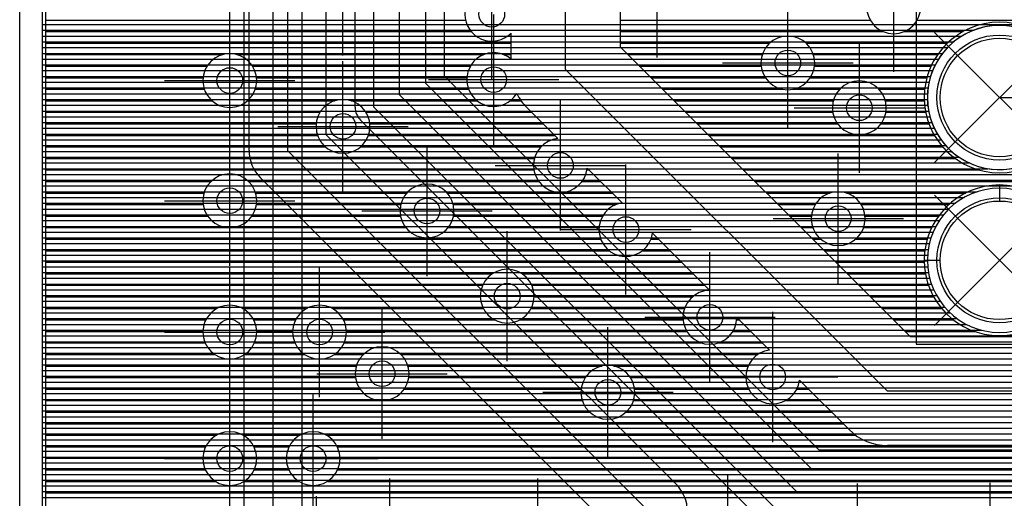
# Model space of a CAD drawing. Extents: x 25 to 291, y 23 to 136.
# Tile 77 of 147: x 25.4 to 40.75, y 83.11 to 90.58. Entities that reach past the tile are written whole.
import ezdxf

# ---------------------------------------------------------------- set-up
doc = ezdxf.new("R2010")
doc.units = 0
doc.layers.get('0').update_dxf_attribs({"linetype": 'CONTINUOUS'})
for name, color, linetype in [('copper_layer_2', 1, 'CONTINUOUS'), ('copper_layer_3', 3, 'CONTINUOUS'), ('copper_layer_bottom', 4, 'CONTINUOUS'), ('copper_layer_top', 5, 'CONTINUOUS'), ('drill_drawing', 6, 'CONTINUOUS'), ('silkscreen_top', 1, 'CONTINUOUS'), ('solder_mask_bottom', 1, 'CONTINUOUS'), ('solder_mask_top', 1, 'CONTINUOUS')]:
    doc.layers.add(name, color=color, linetype=linetype)

# ---------------------------------------------------------------- blocks, each defined once
blk = doc.blocks.new('D20')
blk.add_circle((0, 0), 0.2)
blk = doc.blocks.new('D164')
blk.add_circle((0, 0), 0.925)
blk = doc.blocks.new('D447')
blk.add_circle((0, 0), 0.975)

msp = doc.modelspace()

# ---------------------------------------------------------------- linework, layer by layer
at = {"layer": 'copper_layer_2', "color": 1}
for points in [[(31.725171, 125.050292), (25.750064, 125.050292), (25.750064, 25.750064), (86.050292, 25.750064)], [(25.750064, 90.499873), (43.288037, 90.499873)], [(25.750064, 90.409957), (40.270257, 90.409957)], [(25.750064, 90.319787), (40.087884, 90.319787)], [(25.750064, 90.22987), (39.961392, 90.22987)], [(25.750064, 90.139954), (39.86411, 90.139954)], [(25.750064, 90.049784), (39.786386, 90.049784)], [(25.750064, 89.959868), (39.723139, 89.959868)], [(25.750064, 89.869952), (39.672085, 89.869952)], [(25.750064, 89.779782), (39.631191, 89.779782)], [(25.750064, 89.689865), (39.599441, 89.689865)], [(25.750064, 89.599949), (39.575819, 89.599949)], [(25.750064, 89.509779), (39.560071, 89.509779)], [(25.750064, 89.419863), (39.551689, 89.419863)], [(25.750064, 89.329947), (39.550419, 89.329947)], [(25.750064, 89.239776), (39.556515, 89.239776)], [(25.750064, 89.14986), (39.569977, 89.14986)], [(25.750064, 89.059944), (39.590805, 89.059944)], [(25.750064, 88.969774), (39.620015, 88.969774)], [(25.750064, 88.879858), (39.657861, 88.879858)], [(25.750064, 88.789942), (39.705359, 88.789942)], [(25.750064, 88.699771), (39.764288, 88.699771)], [(25.750064, 88.609855), (39.836932, 88.609855)], [(25.750064, 88.519939), (39.927102, 88.519939)], [(25.750064, 88.429769), (40.042418, 88.429769)], [(25.750064, 88.339853), (40.201168, 88.339853)], [(25.750064, 88.249936), (40.494031, 88.249936)], [(25.750064, 88.159766), (56.957836, 88.159766)], [(25.750064, 88.06985), (57.072898, 88.06985)], [(25.750064, 87.979934), (57.239014, 87.979934)], [(25.750064, 87.889764), (40.326645, 87.889764)], [(25.750064, 87.799848), (40.12192, 87.799848)], [(25.750064, 87.709931), (39.986538, 87.709931)], [(25.750064, 87.619761), (39.883668, 87.619761)], [(25.750064, 87.529845), (39.802134, 87.529845)], [(25.750064, 87.439929), (39.736093, 87.439929)], [(25.750064, 87.349759), (39.682499, 87.349759)], [(25.750064, 87.259843), (39.639573, 87.259843)], [(25.750064, 87.169926), (39.605791, 87.169926)], [(25.750064, 87.079756), (39.580391, 87.079756)], [(25.750064, 86.98984), (39.562865, 86.98984)], [(25.750064, 86.899924), (39.552959, 86.899924)], [(25.750064, 86.809754), (39.550165, 86.809754)], [(25.750064, 86.719837), (39.554483, 86.719837)], [(25.750064, 86.629921), (39.566167, 86.629921)], [(25.750064, 86.539751), (39.585471, 86.539751)], [(25.750064, 86.449835), (39.612649, 86.449835)], [(25.750064, 86.359919), (39.648463, 86.359919)], [(25.750064, 86.269749), (39.693929, 86.269749)], [(25.750064, 86.179832), (39.750064, 86.179832)], [(25.750064, 86.089916), (39.819406, 86.089916)], [(25.750064, 85.999746), (39.905258, 85.999746)], [(25.750064, 85.90983), (40.01397, 85.90983)], [(25.750064, 85.819914), (40.160274, 85.819914)], [(25.750064, 85.729743), (40.398019, 85.729743)], [(25.750064, 85.639827), (73.270765, 85.639827)], [(25.750064, 85.549911), (73.335027, 85.549911)], [(25.750064, 85.459741), (57.245618, 85.459741)], [(25.750064, 85.369825), (57.060452, 85.369825)], [(25.750064, 85.279909), (56.935484, 85.279909)], [(25.750064, 85.189738), (56.840742, 85.189738)], [(25.750064, 85.099822), (56.766066, 85.099822)], [(25.750064, 85.009906), (56.706375, 85.009906)], [(25.750064, 84.919736), (56.658877, 84.919736)], [(25.750064, 84.82982), (56.621793, 84.82982)], [(25.750064, 84.739903), (56.594107, 84.739903)], [(25.750064, 84.649733), (56.574803, 84.649733)], [(25.750064, 84.559817), (56.563627, 84.559817)], [(25.750064, 84.469901), (56.560071, 84.469901)], [(25.750064, 84.379731), (56.564389, 84.379731)], [(25.750064, 84.289815), (56.576581, 84.289815)], [(25.750064, 84.199898), (56.596901, 84.199898)], [(25.750064, 84.109728), (56.625603, 84.109728)], [(25.750064, 84.019812), (56.663957, 84.019812)], [(25.750064, 83.929896), (56.712725, 83.929896)], [(25.750064, 83.839726), (56.774194, 83.839726)], [(25.750064, 83.749809), (56.850902, 83.749809)], [(25.750064, 83.659893), (56.948438, 83.659893)], [(25.750064, 83.569723), (57.078232, 83.569723)], [(25.750064, 83.479807), (57.275591, 83.479807)], [(25.750064, 83.389891), (80.502159, 83.389891)], [(25.750064, 83.299721), (80.503429, 83.299721)], [(25.750064, 83.209804), (80.525527, 83.209804)], [(25.750064, 83.119888), (80.573025, 83.119888)]]:
    msp.add_lwpolyline(points, dxfattribs=at)
for points in [[(41.800102, 89.360173), (41.800102, 89.360173), (41.800102, 89.360173, 1), (39.550165, 89.360173), (39.550165, 89.360173), (39.550165, 89.360173, 1), (41.800102, 89.360173), (41.800102, 89.360173)], [(41.800102, 89.360173), (41.800102, 89.360173), (41.800102, 89.360173, 1), (39.550165, 89.360173), (39.550165, 89.360173), (39.550165, 89.360173, 1), (41.800102, 89.360173), (41.800102, 89.360173)], [(41.800102, 86.820168), (41.800102, 86.820168), (41.800102, 86.820168, 1), (39.550165, 86.820168), (39.550165, 86.820168), (39.550165, 86.820168, 1), (41.800102, 86.820168), (41.800102, 86.820168)], [(41.800102, 86.820168), (41.800102, 86.820168), (41.800102, 86.820168, 1), (39.550165, 86.820168), (39.550165, 86.820168), (39.550165, 86.820168, 1), (41.800102, 86.820168), (41.800102, 86.820168)]]:
    msp.add_lwpolyline(points, format="xyb", dxfattribs=at)
at = {"layer": 'copper_layer_3', "color": 3}
for points in [[(31.725171, 125.000254), (25.800102, 125.000254), (25.800102, 55.650241), (28.305817, 55.650241)], [(32.08001, 40.290069), (33.290069, 40.290069), (34.510033, 40.290069), (39.940056, 40.290069), (40.970028, 41.320041), (46.700025, 41.320041), (48.16002, 42.780036), (48.16002, 83.680213), (47.060198, 84.78029), (38.93015, 84.78029), (33.910084, 89.800102), (33.910084, 101.400305), (37.299975, 104.790196), (43.130048, 104.790196), (44.16002, 105.820168), (44.16002, 112.650241), (46.189992, 114.680213), (46.189992, 116.700279)], [(34.75997, 93.190246), (34.75997, 90.152146), (39.282195, 85.630175), (47.060198, 85.630175)], [(25.800102, 90.569723), (32.350013, 90.569723)], [(34.75997, 90.569723), (38.658623, 90.569723)], [(39.391415, 90.569723), (42.677673, 90.569723)], [(25.800102, 90.389891), (32.438659, 90.389891)], [(33.059944, 89.9619), (33.059944, 90.366269)], [(34.75997, 90.389891), (38.858014, 90.389891)], [(39.192278, 90.389891), (40.108966, 90.389891)], [(25.800102, 90.209804), (33.059944, 90.209804)], [(34.75997, 90.209804), (37.09144, 90.209804)], [(37.658877, 90.209804), (39.863348, 90.209804)], [(25.800102, 90.029972), (28.562611, 90.029972)], [(28.787402, 90.029972), (32.633223, 90.029972)], [(32.946914, 90.029972), (33.059944, 90.029972)], [(34.882398, 90.029972), (36.975616, 90.029972)], [(37.774448, 90.029972), (39.709677, 90.029972)], [(25.800102, 89.849886), (28.320295, 89.849886)], [(29.029972, 89.849886), (32.426213, 89.849886)], [(35.062484, 89.849886), (36.95809, 89.849886)], [(37.791974, 89.849886), (39.607061, 89.849886)], [(25.800102, 89.669799), (28.257557, 89.669799)], [(29.09271, 89.669799), (32.371095, 89.669799)], [(35.24257, 89.669799), (37.023876, 89.669799)], [(37.726187, 89.669799), (39.541529, 89.669799)], [(25.800102, 89.489967), (28.277369, 89.489967)], [(29.072644, 89.489967), (32.397765, 89.489967)], [(35.422403, 89.489967), (37.285497, 89.489967)], [(37.464567, 89.489967), (38.185928, 89.489967)], [(38.79426, 89.489967), (39.507239, 89.489967)], [(25.800102, 89.309881), (28.397511, 89.309881)], [(28.952502, 89.309881), (30.310897, 89.309881)], [(30.569215, 89.309881), (32.530607, 89.309881)], [(33.04953, 89.309881), (33.215646, 89.309881)], [(33.789942, 88.718313), (33.309119, 89.199136)], [(35.602489, 89.309881), (38.084582, 89.309881)], [(38.895606, 89.309881), (39.501143, 89.309881)], [(25.800102, 89.129794), (30.082042, 89.129794)], [(30.79807, 89.129794), (33.378207, 89.129794)], [(35.782576, 89.129794), (38.075946, 89.129794)], [(38.904242, 89.129794), (39.522987, 89.129794)], [(25.800102, 88.949962), (30.021844, 88.949962)], [(30.858268, 88.949962), (33.558293, 88.949962)], [(35.962408, 88.949962), (38.152908, 88.949962)], [(38.82728, 88.949962), (39.574041, 88.949962)], [(25.800102, 88.769876), (30.044196, 88.769876)], [(30.835916, 88.769876), (33.738379, 88.769876)], [(36.142494, 88.769876), (39.659131, 88.769876)], [(25.800102, 88.589789), (30.168402, 88.589789)], [(30.711709, 88.589789), (33.526035, 88.589789)], [(36.322581, 88.589789), (39.78791, 88.589789)], [(25.800102, 88.409957), (33.424689, 88.409957)], [(36.502413, 88.409957), (39.983998, 88.409957)], [(25.800102, 88.22987), (33.416053, 88.22987)], [(34.244094, 88.22987), (34.278385, 88.22987)], [(34.791974, 87.716027), (34.248158, 88.260097)], [(36.682499, 88.22987), (40.354077, 88.22987)], [(25.800102, 88.049784), (28.380747, 88.049784)], [(28.969266, 88.049784), (33.492761, 88.049784)], [(34.167386, 88.049784), (34.458217, 88.049784)], [(36.862586, 88.049784), (42.268479, 88.049784)], [(40.675133, 87.995174), (40.675133, 87.745237)], [(25.800102, 87.869952), (28.272543, 87.869952)], [(29.077724, 87.869952), (31.436627, 87.869952)], [(32.0635, 87.869952), (34.638303, 87.869952)], [(37.042418, 87.869952), (38.030988, 87.869952)], [(38.289307, 87.869952), (40.147066, 87.869952)], [(25.800102, 87.689865), (28.259335, 87.689865)], [(29.090678, 87.689865), (31.342139, 87.689865)], [(32.157988, 87.689865), (34.693421, 87.689865)], [(37.222504, 87.689865), (37.802134, 87.689865)], [(38.518161, 87.689865), (39.884938, 87.689865)], [(25.800102, 87.509779), (28.330709, 87.509779)], [(29.019558, 87.509779), (31.337821, 87.509779)], [(32.162306, 87.509779), (34.486157, 87.509779)], [(37.402591, 87.509779), (37.741935, 87.509779)], [(38.578105, 87.509779), (39.723647, 87.509779)], [(25.800102, 87.329947), (31.420371, 87.329947)], [(32.079756, 87.329947), (34.431039, 87.329947)], [(36.157988, 86.350267), (35.265939, 87.242062)], [(37.582423, 87.329947), (37.764288, 87.329947)], [(38.556007, 87.329947), (39.616459, 87.329947)], [(25.800102, 87.14986), (34.457963, 87.14986)], [(35.242316, 87.14986), (35.358395, 87.14986)], [(37.76251, 87.14986), (37.888494, 87.14986)], [(38.431801, 87.14986), (39.547371, 87.14986)], [(25.800102, 86.969774), (34.590551, 86.969774)], [(35.109474, 86.969774), (35.538227, 86.969774)], [(37.942596, 86.969774), (39.509525, 86.969774)], [(25.800102, 86.789942), (35.718313, 86.789942)], [(38.122428, 86.789942), (39.500381, 86.789942)], [(39.500127, 86.820168), (39.750064, 86.820168)], [(25.800102, 86.609855), (32.767336, 86.609855)], [(33.232664, 86.609855), (35.8984, 86.609855)], [(38.302515, 86.609855), (39.519177, 86.609855)], [(25.800102, 86.429769), (32.615951, 86.429769)], [(33.384303, 86.429769), (36.078232, 86.429769)], [(38.482601, 86.429769), (39.566929, 86.429769)], [(25.800102, 86.249936), (32.580137, 86.249936)], [(33.419863, 86.249936), (35.887732, 86.249936)], [(38.662433, 86.249936), (39.647701, 86.249936)], [(25.800102, 86.06985), (28.475743, 86.06985)], [(28.874524, 86.06985), (29.875794, 86.06985)], [(30.274321, 86.06985), (32.625603, 86.06985)], [(33.374397, 86.06985), (35.764034, 86.06985)], [(38.84252, 86.06985), (39.770892, 86.06985)], [(25.800102, 85.889764), (28.300229, 85.889764)], [(29.049784, 85.889764), (29.700279, 85.889764)], [(30.449835, 85.889764), (32.80188, 85.889764)], [(33.19812, 85.889764), (35.741935, 85.889764)], [(36.578105, 85.889764), (36.618237, 85.889764)], [(37.090932, 85.417323), (36.580137, 85.928118)], [(39.022606, 85.889764), (39.957328, 85.889764)], [(25.800102, 85.709931), (28.255271, 85.709931)], [(29.094996, 85.709931), (29.655067, 85.709931)], [(30.495047, 85.709931), (35.802388, 85.709931)], [(36.517653, 85.709931), (36.798324, 85.709931)], [(39.202438, 85.709931), (40.290577, 85.709931)], [(25.800102, 85.529845), (28.291085, 85.529845)], [(29.058928, 85.529845), (29.691135, 85.529845)], [(30.458979, 85.529845), (36.03302, 85.529845)], [(36.287021, 85.529845), (36.97841, 85.529845)], [(25.800102, 85.349759), (28.443485, 85.349759)], [(28.906782, 85.349759), (29.843282, 85.349759)], [(30.306833, 85.349759), (30.755652, 85.349759)], [(31.344425, 85.349759), (36.90729, 85.349759)], [(25.800102, 85.169926), (30.647447, 85.169926)], [(31.452629, 85.169926), (34.477521, 85.169926)], [(34.662687, 85.169926), (36.755906, 85.169926)], [(25.800102, 84.98984), (30.634493, 84.98984)], [(31.465837, 84.98984), (34.21844, 84.98984)], [(34.921768, 84.98984), (36.720091, 84.98984)], [(38.328931, 84.17907), (37.557277, 84.950978)], [(25.800102, 84.809754), (30.705613, 84.809754)], [(31.394463, 84.809754), (34.152908, 84.809754)], [(34.987046, 84.809754), (36.765558, 84.809754)], [(37.514605, 84.809754), (37.698247, 84.809754)], [(25.800102, 84.629921), (34.170688, 84.629921)], [(34.969266, 84.629921), (36.941834, 84.629921)], [(37.338329, 84.629921), (37.878334, 84.629921)], [(25.800102, 84.449835), (34.287021, 84.449835)], [(34.853188, 84.449835), (38.05842, 84.449835)], [(25.800102, 84.269749), (38.238252, 84.269749)], [(25.800102, 84.089916), (28.466599, 84.089916)], [(28.883414, 84.089916), (29.766574, 84.089916)], [(30.183388, 84.089916), (38.434087, 84.089916)], [(25.800102, 83.90983), (28.297943, 83.90983)], [(29.052324, 83.90983), (29.597917, 83.90983)], [(30.352299, 83.90983), (43.860808, 83.90983)], [(43.904242, 83.93015), (38.93015, 83.93015)], [(25.800102, 83.729743), (28.255017, 83.729743)], [(29.094996, 83.729743), (29.554991, 83.729743)], [(30.394971, 83.729743), (43.685293, 83.729743)], [(25.800102, 83.549911), (28.293371, 83.549911)], [(29.056642, 83.549911), (29.593345, 83.549911)], [(30.356617, 83.549911), (43.640081, 83.549911)], [(25.800102, 83.369825), (28.451105, 83.369825)], [(28.898908, 83.369825), (29.75108, 83.369825)], [(30.198882, 83.369825), (43.676149, 83.369825)], [(25.800102, 83.189738), (43.828296, 83.189738)]]:
    msp.add_lwpolyline(points, dxfattribs=at)
for points in [[(39.445009, 90.77521), (39.445009, 90.77521), (39.445009, 90.77521, 1), (38.605283, 90.77521), (38.605283, 90.77521), (38.605283, 90.77521, 1), (39.445009, 90.77521), (39.445009, 90.77521)], [(39.445009, 90.77521), (39.445009, 90.77521), (39.445009, 90.77521, 1), (38.605283, 90.77521), (38.605283, 90.77521), (38.605283, 90.77521, 1), (39.445009, 90.77521), (39.445009, 90.77521)], [(33.059944, 90.954026), (33.059944, 90.954026), (33.059944, 90.954026, 2.4497), (33.059944, 90.366269), (33.059944, 90.366269)], [(41.85014, 89.360173), (41.85014, 89.360173), (41.85014, 89.360173, 1), (39.500127, 89.360173), (39.500127, 89.360173), (39.500127, 89.360173, 1), (41.85014, 89.360173), (41.85014, 89.360173)], [(41.85014, 89.360173), (41.85014, 89.360173), (41.85014, 89.360173, 1), (39.500127, 89.360173), (39.500127, 89.360173), (39.500127, 89.360173, 1), (41.85014, 89.360173), (41.85014, 89.360173)], [(37.795022, 89.900178), (37.795022, 89.900178), (37.795022, 89.900178, 1), (36.955296, 89.900178), (36.955296, 89.900178), (36.955296, 89.900178, 1), (37.795022, 89.900178), (37.795022, 89.900178)], [(37.795022, 89.900178), (37.795022, 89.900178), (37.795022, 89.900178, 1), (36.955296, 89.900178), (36.955296, 89.900178), (36.955296, 89.900178, 1), (37.795022, 89.900178), (37.795022, 89.900178)], [(29.094996, 89.625095), (29.094996, 89.625095), (29.094996, 89.625095, 1), (28.255271, 89.625095), (28.255271, 89.625095), (28.255271, 89.625095, 1), (29.094996, 89.625095), (29.094996, 89.625095)], [(29.094996, 89.625095), (29.094996, 89.625095), (29.094996, 89.625095, 1), (28.255271, 89.625095), (28.255271, 89.625095), (28.255271, 89.625095, 1), (29.094996, 89.625095), (29.094996, 89.625095)], [(33.059944, 89.9619), (33.059944, 89.9619), (33.059944, 89.9619, 2.699836), (33.148844, 89.421895), (33.148844, 89.421895)], [(38.910084, 89.200152), (38.910084, 89.200152), (38.910084, 89.200152, 1), (38.06985, 89.200152), (38.06985, 89.200152), (38.06985, 89.200152, 1), (38.910084, 89.200152), (38.910084, 89.200152)], [(38.910084, 89.200152), (38.910084, 89.200152), (38.910084, 89.200152, 1), (38.06985, 89.200152), (38.06985, 89.200152), (38.06985, 89.200152, 1), (38.910084, 89.200152), (38.910084, 89.200152)], [(33.148844, 89.421895), (33.148844, 89.421895), (33.148844, 89.421895, 0.081696), (33.309119, 89.199136), (33.309119, 89.199136)], [(30.860046, 88.910084), (30.860046, 88.910084), (30.860046, 88.910084, 1), (30.02032, 88.910084), (30.02032, 88.910084), (30.02032, 88.910084, 1), (30.860046, 88.910084), (30.860046, 88.910084)], [(30.860046, 88.910084), (30.860046, 88.910084), (30.860046, 88.910084, 1), (30.02032, 88.910084), (30.02032, 88.910084), (30.02032, 88.910084, 1), (30.860046, 88.910084), (30.860046, 88.910084)], [(33.789942, 88.718313), (33.789942, 88.718313), (33.789942, 88.718313, 2.121117), (34.248158, 88.260097), (34.248158, 88.260097)], [(29.094996, 87.750064), (29.094996, 87.750064), (29.094996, 87.750064, 1), (28.255271, 87.750064), (28.255271, 87.750064), (28.255271, 87.750064, 1), (29.094996, 87.750064), (29.094996, 87.750064)], [(29.094996, 87.750064), (29.094996, 87.750064), (29.094996, 87.750064, 1), (28.255271, 87.750064), (28.255271, 87.750064), (28.255271, 87.750064, 1), (29.094996, 87.750064), (29.094996, 87.750064)], [(32.17018, 87.590297), (32.17018, 87.590297), (32.17018, 87.590297, 1), (31.329947, 87.590297), (31.329947, 87.590297), (31.329947, 87.590297, 1), (32.17018, 87.590297), (32.17018, 87.590297)], [(32.17018, 87.590297), (32.17018, 87.590297), (32.17018, 87.590297, 1), (31.329947, 87.590297), (31.329947, 87.590297), (31.329947, 87.590297, 1), (32.17018, 87.590297), (32.17018, 87.590297)], [(41.85014, 86.820168), (41.85014, 86.820168), (41.85014, 86.820168, 1), (39.500127, 86.820168), (39.500127, 86.820168), (39.500127, 86.820168, 1), (41.85014, 86.820168), (41.85014, 86.820168)], [(41.85014, 86.820168), (41.85014, 86.820168), (41.85014, 86.820168, 1), (39.500127, 86.820168), (39.500127, 86.820168), (39.500127, 86.820168, 1), (41.85014, 86.820168), (41.85014, 86.820168)], [(38.580137, 87.470155), (38.580137, 87.470155), (38.580137, 87.470155, 1), (37.739903, 87.470155), (37.739903, 87.470155), (37.739903, 87.470155, 1), (38.580137, 87.470155), (38.580137, 87.470155)], [(38.580137, 87.470155), (38.580137, 87.470155), (38.580137, 87.470155, 1), (37.739903, 87.470155), (37.739903, 87.470155), (37.739903, 87.470155, 1), (38.580137, 87.470155), (38.580137, 87.470155)], [(34.791974, 87.716027), (34.791974, 87.716027), (34.791974, 87.716027, 2.007294), (35.265939, 87.242062), (35.265939, 87.242062)], [(33.420117, 86.260097), (33.420117, 86.260097), (33.420117, 86.260097, 1), (32.579883, 86.260097), (32.579883, 86.260097), (32.579883, 86.260097, 1), (33.420117, 86.260097), (33.420117, 86.260097)], [(33.420117, 86.260097), (33.420117, 86.260097), (33.420117, 86.260097, 1), (32.579883, 86.260097), (32.579883, 86.260097), (32.579883, 86.260097, 1), (33.420117, 86.260097), (33.420117, 86.260097)], [(36.157988, 86.350267), (36.157988, 86.350267), (36.157988, 86.350267, 2.397796), (36.580137, 85.928118), (36.580137, 85.928118)], [(29.094996, 85.700279), (29.094996, 85.700279), (29.094996, 85.700279, 1), (28.255271, 85.700279), (28.255271, 85.700279), (28.255271, 85.700279, 1), (29.094996, 85.700279), (29.094996, 85.700279)], [(29.094996, 85.700279), (29.094996, 85.700279), (29.094996, 85.700279, 1), (28.255271, 85.700279), (28.255271, 85.700279), (28.255271, 85.700279, 1), (29.094996, 85.700279), (29.094996, 85.700279)], [(30.495047, 85.700279), (30.495047, 85.700279), (30.495047, 85.700279, 1), (29.655321, 85.700279), (29.655321, 85.700279), (29.655321, 85.700279, 1), (30.495047, 85.700279), (30.495047, 85.700279)], [(30.495047, 85.700279), (30.495047, 85.700279), (30.495047, 85.700279, 1), (29.655321, 85.700279), (29.655321, 85.700279), (29.655321, 85.700279, 1), (30.495047, 85.700279), (30.495047, 85.700279)], [(31.470155, 85.050292), (31.470155, 85.050292), (31.470155, 85.050292, 1), (30.629921, 85.050292), (30.629921, 85.050292), (30.629921, 85.050292, 1), (31.470155, 85.050292), (31.470155, 85.050292)], [(31.470155, 85.050292), (31.470155, 85.050292), (31.470155, 85.050292, 1), (30.629921, 85.050292), (30.629921, 85.050292), (30.629921, 85.050292, 1), (31.470155, 85.050292), (31.470155, 85.050292)], [(37.090932, 85.417323), (37.090932, 85.417323), (37.090932, 85.417323, 2.062704), (37.557277, 84.950978), (37.557277, 84.950978)], [(34.990094, 84.760224), (34.990094, 84.760224), (34.990094, 84.760224, 1), (34.14986, 84.760224), (34.14986, 84.760224), (34.14986, 84.760224, 1), (34.990094, 84.760224), (34.990094, 84.760224)], [(34.990094, 84.760224), (34.990094, 84.760224), (34.990094, 84.760224, 1), (34.14986, 84.760224), (34.14986, 84.760224), (34.14986, 84.760224, 1), (34.990094, 84.760224), (34.990094, 84.760224)], [(29.094996, 83.725171), (29.094996, 83.725171), (29.094996, 83.725171, 1), (28.255271, 83.725171), (28.255271, 83.725171), (28.255271, 83.725171, 1), (29.094996, 83.725171), (29.094996, 83.725171)], [(29.094996, 83.725171), (29.094996, 83.725171), (29.094996, 83.725171, 1), (28.255271, 83.725171), (28.255271, 83.725171), (28.255271, 83.725171, 1), (29.094996, 83.725171), (29.094996, 83.725171)], [(30.394971, 83.725171), (30.394971, 83.725171), (30.394971, 83.725171, 1), (29.555245, 83.725171), (29.555245, 83.725171), (29.555245, 83.725171, 1), (30.394971, 83.725171), (30.394971, 83.725171)], [(30.394971, 83.725171), (30.394971, 83.725171), (30.394971, 83.725171, 1), (29.555245, 83.725171), (29.555245, 83.725171), (29.555245, 83.725171, 1), (30.394971, 83.725171), (30.394971, 83.725171)], [(38.328931, 84.17907), (38.328931, 84.17907), (38.328931, 84.17907, 0.199085), (38.93015, 83.93015), (38.93015, 83.93015)]]:
    msp.add_lwpolyline(points, format="xyb", dxfattribs=at)
at = {"layer": 'copper_layer_bottom', "color": 4}
for points in [[(31.725171, 125.050292), (25.750064, 125.050292), (25.750064, 25.750064), (86.050292, 25.750064)], [(30.474981, 105.8603), (29.575057, 104.960122), (29.575057, 88.535179), (35.210058, 82.900178), (35.210058, 79.400051)], [(31.729997, 89.580137), (31.729997, 96.440183), (40.510033, 105.220218)], [(40.715265, 105.01524), (32.020066, 96.320041), (32.020066, 89.700279), (37.8603, 83.8603)], [(28.975108, 88.535179), (28.975108, 104.960122)], [(30.290069, 104.826518), (30.175006, 104.711709), (30.175006, 88.783592), (35.634239, 83.324359)], [(30.91999, 89.210058), (30.91999, 103.280163), (31.91999, 104.280163)], [(31.320041, 89.400305), (31.320041, 103.09017), (32.290069, 104.060198)], [(30.630175, 89.210058), (30.630175, 103.280163)], [(40.675133, 89.360173), (44.270003, 89.360173), (51.24003, 96.330201), (70.660147, 96.330201), (74.77013, 100.440183)], [(31.729997, 89.580137), (37.740157, 83.570231), (41.610109, 83.570231), (45.580137, 87.540259), (61.790196, 87.540259), (62.900178, 88.650241), (68.800102, 88.650241), (68.975108, 88.825248), (72.375159, 88.825248), (72.675133, 88.525273), (74.050038, 88.525273), (76.100076, 90.575057), (78.400051, 90.575057)], [(25.750064, 90.499873), (28.975108, 90.499873)], [(30.175006, 90.499873), (30.630175, 90.499873)], [(32.020066, 90.499873), (43.22606, 90.499873)], [(25.750064, 90.409957), (28.975108, 90.409957)], [(25.750064, 90.319787), (28.975108, 90.319787)], [(30.175006, 90.409957), (30.630175, 90.409957)], [(30.175006, 90.319787), (30.630175, 90.319787)], [(32.020066, 90.409957), (40.270257, 90.409957)], [(32.020066, 90.319787), (40.087884, 90.319787)], [(25.750064, 90.22987), (28.975108, 90.22987)], [(25.750064, 90.139954), (28.975108, 90.139954)], [(30.175006, 90.22987), (30.630175, 90.22987)], [(30.175006, 90.139954), (30.630175, 90.139954)], [(32.020066, 90.22987), (39.961392, 90.22987)], [(32.020066, 90.139954), (39.86411, 90.139954)], [(25.750064, 90.049784), (28.975108, 90.049784)], [(25.750064, 89.959868), (28.975108, 89.959868)], [(30.175006, 90.049784), (30.630175, 90.049784)], [(30.175006, 89.959868), (30.630175, 89.959868)], [(32.020066, 90.049784), (39.786386, 90.049784)], [(32.020066, 89.959868), (39.723139, 89.959868)], [(25.750064, 89.869952), (28.975108, 89.869952)], [(30.175006, 89.869952), (30.630175, 89.869952)], [(32.020066, 89.869952), (39.672085, 89.869952)], [(25.750064, 89.779782), (28.975108, 89.779782)], [(25.750064, 89.689865), (28.975108, 89.689865)], [(30.175006, 89.779782), (30.630175, 89.779782)], [(30.175006, 89.689865), (30.630175, 89.689865)], [(32.020066, 89.779782), (39.631191, 89.779782)], [(32.03048, 89.689865), (39.599441, 89.689865)], [(25.750064, 89.599949), (28.975108, 89.599949)], [(25.750064, 89.509779), (28.975108, 89.509779)], [(30.175006, 89.599949), (30.630175, 89.599949)], [(30.175006, 89.509779), (30.630175, 89.509779)], [(32.12065, 89.599949), (39.575819, 89.599949)], [(32.210566, 89.509779), (39.560071, 89.509779)], [(25.750064, 89.419863), (28.975108, 89.419863)], [(30.175006, 89.419863), (30.630175, 89.419863)], [(31.320041, 89.400305), (37.510033, 83.210058), (41.810008, 83.210058), (45.755144, 87.155194), (61.93015, 87.155194), (63.050038, 88.275083), (69.375159, 88.275083), (69.475235, 88.375159)], [(32.300483, 89.419863), (39.551689, 89.419863)], [(25.750064, 89.329947), (28.975108, 89.329947)], [(25.750064, 89.239776), (28.975108, 89.239776)], [(30.175006, 89.329947), (30.630175, 89.329947)], [(30.175006, 89.239776), (30.630175, 89.239776)], [(30.91999, 89.210058), (37.280163, 82.85014), (41.980188, 82.85014), (45.900178, 86.77013), (62.08001, 86.77013), (63.210058, 87.900178), (69.800102, 87.900178), (70.225044, 88.325121)], [(32.390653, 89.329947), (39.550419, 89.329947)], [(32.480569, 89.239776), (39.556515, 89.239776)], [(25.750064, 89.14986), (28.975108, 89.14986)], [(25.750064, 89.059944), (28.975108, 89.059944)], [(30.175006, 89.14986), (30.636525, 89.14986)], [(30.175006, 89.059944), (30.672085, 89.059944)], [(32.570485, 89.14986), (39.569977, 89.14986)], [(32.660401, 89.059944), (39.590805, 89.059944)], [(25.750064, 88.969774), (28.975108, 88.969774)], [(25.750064, 88.879858), (28.975108, 88.879858)], [(30.175006, 88.969774), (30.750318, 88.969774)], [(30.175006, 88.879858), (30.840234, 88.879858)], [(37.07493, 82.645161), (30.715011, 89.00508)], [(32.750572, 88.969774), (39.620015, 88.969774)], [(32.840488, 88.879858), (39.657861, 88.879858)], [(25.750064, 88.789942), (28.975108, 88.789942)], [(30.175006, 88.789942), (30.93015, 88.789942)], [(32.930404, 88.789942), (39.705359, 88.789942)], [(25.750064, 88.699771), (28.975108, 88.699771)], [(25.750064, 88.609855), (28.975108, 88.609855)], [(30.258827, 88.699771), (31.02032, 88.699771)], [(30.348997, 88.609855), (31.110236, 88.609855)], [(33.020574, 88.699771), (39.764288, 88.699771)], [(33.11049, 88.609855), (39.836932, 88.609855)], [(25.750064, 88.519939), (28.975362, 88.519939)], [(25.750064, 88.429769), (28.984252, 88.429769)], [(30.438913, 88.519939), (31.200152, 88.519939)], [(30.528829, 88.429769), (31.290323, 88.429769)], [(33.200406, 88.519939), (39.927102, 88.519939)], [(33.290577, 88.429769), (40.042418, 88.429769)], [(25.750064, 88.339853), (29.00762, 88.339853)], [(30.618999, 88.339853), (31.380239, 88.339853)], [(33.380493, 88.339853), (40.201168, 88.339853)], [(25.750064, 88.249936), (29.047244, 88.249936)], [(25.750064, 88.159766), (29.106934, 88.159766)], [(34.360173, 80.450089), (34.610109, 80.450089), (34.610109, 82.651511), (29.150876, 88.110998)], [(30.708915, 88.249936), (31.470155, 88.249936)], [(30.798832, 88.159766), (31.560325, 88.159766)], [(33.470409, 88.249936), (40.494031, 88.249936)], [(33.560579, 88.159766), (56.630175, 88.159766)], [(25.750064, 88.06985), (29.19177, 88.06985)], [(25.750064, 87.979934), (29.281941, 87.979934)], [(30.889002, 88.06985), (31.650241, 88.06985)], [(30.978918, 87.979934), (31.740157, 87.979934)], [(33.650495, 88.06985), (56.632461, 88.06985)], [(33.740411, 87.979934), (56.670307, 87.979934)], [(25.750064, 87.889764), (29.371857, 87.889764)], [(31.068834, 87.889764), (31.830328, 87.889764)], [(33.830582, 87.889764), (40.326645, 87.889764)], [(25.750064, 87.799848), (29.461773, 87.799848)], [(25.750064, 87.709931), (29.551943, 87.709931)], [(31.159004, 87.799848), (31.920244, 87.799848)], [(31.24892, 87.709931), (32.01016, 87.709931)], [(33.920498, 87.799848), (40.12192, 87.799848)], [(34.010414, 87.709931), (39.986538, 87.709931)], [(25.750064, 87.619761), (29.641859, 87.619761)], [(25.750064, 87.529845), (29.731775, 87.529845)], [(31.338837, 87.619761), (32.10033, 87.619761)], [(31.429007, 87.529845), (32.190246, 87.529845)], [(34.100584, 87.619761), (39.883668, 87.619761)], [(34.1905, 87.529845), (39.802134, 87.529845)], [(25.750064, 87.439929), (29.821946, 87.439929)], [(25.750064, 87.349759), (29.911862, 87.349759)], [(31.518923, 87.439929), (32.280163, 87.439929)], [(31.608839, 87.349759), (32.370333, 87.349759)], [(34.280417, 87.439929), (39.736093, 87.439929)], [(34.370587, 87.349759), (39.682499, 87.349759)], [(25.750064, 87.259843), (30.001778, 87.259843)], [(31.699009, 87.259843), (32.460249, 87.259843)], [(34.460503, 87.259843), (39.639573, 87.259843)], [(25.750064, 87.169926), (30.091948, 87.169926)], [(25.750064, 87.079756), (30.181864, 87.079756)], [(31.788926, 87.169926), (32.550165, 87.169926)], [(31.878842, 87.079756), (32.640335, 87.079756)], [(34.550419, 87.169926), (39.605791, 87.169926)], [(34.640589, 87.079756), (39.580391, 87.079756)], [(25.750064, 86.98984), (30.271781, 86.98984)], [(25.750064, 86.899924), (30.361951, 86.899924)], [(31.969012, 86.98984), (32.730251, 86.98984)], [(32.058928, 86.899924), (32.820168, 86.899924)], [(34.730505, 86.98984), (39.562865, 86.98984)], [(34.820422, 86.899924), (39.552959, 86.899924)], [(25.750064, 86.809754), (30.451867, 86.809754)], [(32.148844, 86.809754), (32.910338, 86.809754)], [(34.910592, 86.809754), (39.550165, 86.809754)], [(25.750064, 86.719837), (30.541783, 86.719837)], [(25.750064, 86.629921), (30.631953, 86.629921)], [(32.239014, 86.719837), (33.000254, 86.719837)], [(32.328931, 86.629921), (33.09017, 86.629921)], [(35.000508, 86.719837), (39.554483, 86.719837)], [(35.090424, 86.629921), (39.566167, 86.629921)], [(25.750064, 86.539751), (30.721869, 86.539751)], [(25.750064, 86.449835), (30.811786, 86.449835)], [(32.418847, 86.539751), (33.18034, 86.539751)], [(32.509017, 86.449835), (33.270257, 86.449835)], [(35.180594, 86.539751), (39.585471, 86.539751)], [(35.270511, 86.449835), (39.612649, 86.449835)], [(25.750064, 86.359919), (30.901956, 86.359919)], [(25.750064, 86.269749), (30.991872, 86.269749)], [(32.598933, 86.359919), (33.360173, 86.359919)], [(32.688849, 86.269749), (33.450343, 86.269749)], [(35.360427, 86.359919), (39.648463, 86.359919)], [(35.450597, 86.269749), (39.693929, 86.269749)], [(25.750064, 86.179832), (31.081788, 86.179832)], [(32.77902, 86.179832), (33.540259, 86.179832)], [(35.540513, 86.179832), (39.750064, 86.179832)], [(25.750064, 86.089916), (31.171958, 86.089916)], [(25.750064, 85.999746), (31.261875, 85.999746)], [(32.868936, 86.089916), (33.630175, 86.089916)], [(32.958852, 85.999746), (33.720345, 85.999746)], [(35.630429, 86.089916), (39.819406, 86.089916)], [(35.720599, 85.999746), (39.905258, 85.999746)], [(25.750064, 85.90983), (31.351791, 85.90983)], [(25.750064, 85.819914), (31.441961, 85.819914)], [(33.049022, 85.90983), (33.810262, 85.90983)], [(33.138938, 85.819914), (33.900178, 85.819914)], [(35.810516, 85.90983), (40.01397, 85.90983)], [(35.900432, 85.819914), (40.160274, 85.819914)], [(25.750064, 85.729743), (31.531877, 85.729743)], [(33.228854, 85.729743), (33.990348, 85.729743)], [(35.990602, 85.729743), (40.398019, 85.729743)], [(25.750064, 85.639827), (31.621793, 85.639827)], [(25.750064, 85.549911), (31.711963, 85.549911)], [(33.319025, 85.639827), (34.080264, 85.639827)], [(33.408941, 85.549911), (34.17018, 85.549911)], [(36.080518, 85.639827), (43.269749, 85.639827)], [(36.170434, 85.549911), (43.179578, 85.549911)], [(25.750064, 85.459741), (31.80188, 85.459741)], [(25.750064, 85.369825), (31.891796, 85.369825)], [(33.498857, 85.459741), (34.260351, 85.459741)], [(33.589027, 85.369825), (34.350267, 85.369825)], [(36.260605, 85.459741), (43.089662, 85.459741)], [(36.350521, 85.369825), (42.999746, 85.369825)], [(25.750064, 85.279909), (31.981966, 85.279909)], [(33.678943, 85.279909), (34.440183, 85.279909)], [(36.440437, 85.279909), (42.909576, 85.279909)], [(25.750064, 85.189738), (32.071882, 85.189738)], [(25.750064, 85.099822), (32.161798, 85.099822)], [(33.76886, 85.189738), (34.530353, 85.189738)], [(33.85903, 85.099822), (34.620269, 85.099822)], [(36.530607, 85.189738), (42.81966, 85.189738)], [(36.620523, 85.099822), (42.729743, 85.099822)], [(25.750064, 85.009906), (32.251969, 85.009906)], [(25.750064, 84.919736), (32.341885, 84.919736)], [(33.948946, 85.009906), (34.710185, 85.009906)], [(34.038862, 84.919736), (34.800356, 84.919736)], [(36.710439, 85.009906), (42.639573, 85.009906)], [(36.80061, 84.919736), (42.549657, 84.919736)], [(25.750064, 84.82982), (32.431801, 84.82982)], [(25.750064, 84.739903), (32.521971, 84.739903)], [(34.129032, 84.82982), (34.890272, 84.82982)], [(34.218948, 84.739903), (34.980188, 84.739903)], [(36.890526, 84.82982), (42.459741, 84.82982)], [(36.980442, 84.739903), (42.369571, 84.739903)], [(25.750064, 84.649733), (32.611887, 84.649733)], [(34.308865, 84.649733), (35.070358, 84.649733)], [(37.070612, 84.649733), (42.279655, 84.649733)], [(25.750064, 84.559817), (32.701803, 84.559817)], [(25.750064, 84.469901), (32.791974, 84.469901)], [(34.399035, 84.559817), (35.160274, 84.559817)], [(34.488951, 84.469901), (35.250191, 84.469901)], [(37.160528, 84.559817), (42.189738, 84.559817)], [(37.250445, 84.469901), (42.099568, 84.469901)], [(25.750064, 84.379731), (32.88189, 84.379731)], [(25.750064, 84.289815), (32.971806, 84.289815)], [(34.578867, 84.379731), (35.340361, 84.379731)], [(34.669037, 84.289815), (35.430277, 84.289815)], [(37.340615, 84.379731), (42.009652, 84.379731)], [(37.430531, 84.289815), (41.919736, 84.289815)], [(25.750064, 84.199898), (33.061976, 84.199898)], [(34.758954, 84.199898), (35.520193, 84.199898)], [(37.520447, 84.199898), (41.829566, 84.199898)], [(25.750064, 84.109728), (33.151892, 84.109728)], [(25.750064, 84.019812), (33.241808, 84.019812)], [(34.84887, 84.109728), (35.610363, 84.109728)], [(34.93904, 84.019812), (35.700279, 84.019812)], [(37.610617, 84.109728), (41.739649, 84.109728)], [(37.700533, 84.019812), (41.649733, 84.019812)], [(25.750064, 83.929896), (33.331979, 83.929896)], [(25.750064, 83.839726), (33.421895, 83.839726)], [(35.028956, 83.929896), (35.790196, 83.929896)], [(35.118872, 83.839726), (35.880366, 83.839726)], [(37.79045, 83.929896), (41.559563, 83.929896)], [(37.8603, 83.8603), (41.489967, 83.8603)], [(25.750064, 83.749809), (33.511811, 83.749809)], [(25.750064, 83.659893), (33.601981, 83.659893)], [(35.209042, 83.749809), (35.970282, 83.749809)], [(35.298959, 83.659893), (36.060198, 83.659893)], [(25.750064, 83.569723), (33.691897, 83.569723)], [(35.388875, 83.569723), (36.150368, 83.569723)], [(25.750064, 83.479807), (33.781814, 83.479807)], [(25.750064, 83.389891), (33.871984, 83.389891)], [(35.479045, 83.479807), (36.240284, 83.479807)], [(35.568961, 83.389891), (36.330201, 83.389891)], [(25.750064, 83.299721), (33.9619, 83.299721)], [(25.750064, 83.209804), (34.051816, 83.209804)], [(35.657607, 83.299721), (36.420371, 83.299721)], [(35.723901, 83.209804), (36.510287, 83.209804)], [(25.750064, 83.119888), (34.141986, 83.119888)], [(35.768352, 83.119888), (36.600203, 83.119888)]]:
    msp.add_lwpolyline(points, dxfattribs=at)
for points in [[(41.706121, 89.810262), (41.706121, 89.810262), (41.706121, 89.810262, 4.790031), (41.706121, 88.910084), (41.706121, 88.910084)], [(30.630175, 89.210058), (30.630175, 89.210058), (30.630175, 89.210058, 0.198603), (30.715011, 89.00508), (30.715011, 89.00508)], [(28.975108, 88.535179), (28.975108, 88.535179), (28.975108, 88.535179, 0.199058), (29.150876, 88.110998), (29.150876, 88.110998)], [(41.800102, 86.820168), (41.800102, 86.820168), (41.800102, 86.820168, 1), (39.550165, 86.820168), (39.550165, 86.820168), (39.550165, 86.820168, 1), (41.800102, 86.820168), (41.800102, 86.820168)], [(41.800102, 86.820168), (41.800102, 86.820168), (41.800102, 86.820168, 1), (39.550165, 86.820168), (39.550165, 86.820168), (39.550165, 86.820168, 1), (41.800102, 86.820168), (41.800102, 86.820168)], [(35.810008, 82.900178), (35.810008, 82.900178), (35.810008, 82.900178, 0.199058), (35.634239, 83.324359), (35.634239, 83.324359)]]:
    msp.add_lwpolyline(points, format="xyb", dxfattribs=at)
at = {"layer": 'copper_layer_top', "color": 5}
for points in [[(31.725171, 125.050292), (25.750064, 125.050292), (25.750064, 25.750064), (86.050292, 25.750064)], [(35.085852, 100.370079), (32.416561, 100.370079), (30.098298, 98.05207), (29.800102, 97.753874), (29.800102, 48.215138), (29.800102, 47.811532), (30.161544, 47.450089), (30.300737, 47.450089)], [(28.900178, 47.625095), (28.900178, 48.215138), (28.900178, 97.94031)], [(29.350013, 48.215138), (29.350013, 97.94031)], [(25.750064, 90.499873), (28.900178, 90.499873)], [(29.800102, 90.499873), (43.214122, 90.499873)], [(25.750064, 90.409957), (28.900178, 90.409957)], [(25.750064, 90.319787), (28.900178, 90.319787)], [(29.800102, 90.409957), (40.270257, 90.409957)], [(29.800102, 90.319787), (40.087884, 90.319787)], [(25.750064, 90.22987), (28.900178, 90.22987)], [(25.750064, 90.139954), (28.900178, 90.139954)], [(29.800102, 90.22987), (39.961392, 90.22987)], [(29.800102, 90.139954), (39.86411, 90.139954)], [(25.750064, 90.049784), (28.900178, 90.049784)], [(25.750064, 89.959868), (28.900178, 89.959868)], [(29.800102, 90.049784), (39.786386, 90.049784)], [(29.800102, 89.959868), (39.723139, 89.959868)], [(25.750064, 89.869952), (28.900178, 89.869952)], [(29.800102, 89.869952), (39.672085, 89.869952)], [(25.750064, 89.779782), (28.900178, 89.779782)], [(25.750064, 89.689865), (28.900178, 89.689865)], [(29.800102, 89.779782), (39.631191, 89.779782)], [(29.800102, 89.689865), (39.599441, 89.689865)], [(25.750064, 89.599949), (28.900178, 89.599949)], [(25.750064, 89.509779), (28.900178, 89.509779)], [(29.800102, 89.599949), (39.575819, 89.599949)], [(29.800102, 89.509779), (39.560071, 89.509779)], [(25.750064, 89.419863), (28.900178, 89.419863)], [(29.800102, 89.419863), (39.551689, 89.419863)], [(25.750064, 89.329947), (28.900178, 89.329947)], [(25.750064, 89.239776), (28.900178, 89.239776)], [(29.800102, 89.329947), (39.550419, 89.329947)], [(29.800102, 89.239776), (39.556515, 89.239776)], [(25.750064, 89.14986), (28.900178, 89.14986)], [(25.750064, 89.059944), (28.900178, 89.059944)], [(29.800102, 89.14986), (39.569977, 89.14986)], [(29.800102, 89.059944), (39.590805, 89.059944)], [(25.750064, 88.969774), (28.900178, 88.969774)], [(25.750064, 88.879858), (28.900178, 88.879858)], [(29.800102, 88.969774), (39.620015, 88.969774)], [(29.800102, 88.879858), (39.657861, 88.879858)], [(25.750064, 88.789942), (28.900178, 88.789942)], [(29.800102, 88.789942), (39.705359, 88.789942)], [(25.750064, 88.699771), (28.900178, 88.699771)], [(25.750064, 88.609855), (28.900178, 88.609855)], [(29.800102, 88.699771), (39.764288, 88.699771)], [(29.800102, 88.609855), (39.836932, 88.609855)], [(25.750064, 88.519939), (28.900178, 88.519939)], [(25.750064, 88.429769), (28.900178, 88.429769)], [(29.800102, 88.519939), (39.927102, 88.519939)], [(29.800102, 88.429769), (40.042418, 88.429769)], [(25.750064, 88.339853), (28.900178, 88.339853)], [(29.800102, 88.339853), (40.201168, 88.339853)], [(25.750064, 88.249936), (28.900178, 88.249936)], [(25.750064, 88.159766), (28.900178, 88.159766)], [(29.800102, 88.249936), (40.494031, 88.249936)], [(29.800102, 88.159766), (44.990094, 88.159766)], [(25.750064, 88.06985), (28.900178, 88.06985)], [(25.750064, 87.979934), (28.900178, 87.979934)], [(29.800102, 88.06985), (44.990094, 88.06985)], [(29.800102, 87.979934), (44.990094, 87.979934)], [(25.750064, 87.889764), (28.900178, 87.889764)], [(29.800102, 87.889764), (40.326645, 87.889764)], [(25.750064, 87.799848), (28.900178, 87.799848)], [(25.750064, 87.709931), (28.900178, 87.709931)], [(29.800102, 87.799848), (40.12192, 87.799848)], [(29.800102, 87.709931), (39.986538, 87.709931)], [(25.750064, 87.619761), (28.900178, 87.619761)], [(25.750064, 87.529845), (28.900178, 87.529845)], [(29.800102, 87.619761), (39.883668, 87.619761)], [(29.800102, 87.529845), (39.802134, 87.529845)], [(25.750064, 87.439929), (28.900178, 87.439929)], [(25.750064, 87.349759), (28.900178, 87.349759)], [(29.800102, 87.439929), (39.736093, 87.439929)], [(29.800102, 87.349759), (39.682499, 87.349759)], [(25.750064, 87.259843), (28.900178, 87.259843)], [(29.800102, 87.259843), (39.639573, 87.259843)], [(25.750064, 87.169926), (28.900178, 87.169926)], [(25.750064, 87.079756), (28.900178, 87.079756)], [(29.800102, 87.169926), (39.605791, 87.169926)], [(29.800102, 87.079756), (39.580391, 87.079756)], [(25.750064, 86.98984), (28.900178, 86.98984)], [(25.750064, 86.899924), (28.900178, 86.899924)], [(29.800102, 86.98984), (39.562865, 86.98984)], [(29.800102, 86.899924), (39.552959, 86.899924)], [(25.750064, 86.809754), (28.900178, 86.809754)], [(29.800102, 86.809754), (39.550165, 86.809754)], [(25.750064, 86.719837), (28.900178, 86.719837)], [(25.750064, 86.629921), (28.900178, 86.629921)], [(29.800102, 86.719837), (39.554483, 86.719837)], [(29.800102, 86.629921), (39.566167, 86.629921)], [(25.750064, 86.539751), (28.900178, 86.539751)], [(25.750064, 86.449835), (28.900178, 86.449835)], [(29.800102, 86.539751), (39.585471, 86.539751)], [(29.800102, 86.449835), (39.612649, 86.449835)], [(25.750064, 86.359919), (28.900178, 86.359919)], [(25.750064, 86.269749), (28.900178, 86.269749)], [(29.800102, 86.359919), (39.648463, 86.359919)], [(29.800102, 86.269749), (39.693929, 86.269749)], [(25.750064, 86.179832), (28.900178, 86.179832)], [(29.800102, 86.179832), (39.750064, 86.179832)], [(25.750064, 86.089916), (28.900178, 86.089916)], [(25.750064, 85.999746), (28.900178, 85.999746)], [(29.800102, 86.089916), (39.819406, 86.089916)], [(29.800102, 85.999746), (39.905258, 85.999746)], [(25.750064, 85.90983), (28.900178, 85.90983)], [(25.750064, 85.819914), (28.900178, 85.819914)], [(29.800102, 85.90983), (40.01397, 85.90983)], [(29.800102, 85.819914), (40.160274, 85.819914)], [(25.750064, 85.729743), (28.900178, 85.729743)], [(29.800102, 85.729743), (40.398019, 85.729743)], [(25.750064, 85.639827), (28.900178, 85.639827)], [(25.750064, 85.549911), (28.900178, 85.549911)], [(29.800102, 85.639827), (46.370079, 85.639827)], [(29.800102, 85.549911), (46.370079, 85.549911)], [(25.750064, 85.459741), (28.900178, 85.459741)], [(25.750064, 85.369825), (28.900178, 85.369825)], [(29.800102, 85.459741), (46.370079, 85.459741)], [(29.800102, 85.369825), (46.370079, 85.369825)], [(25.750064, 85.279909), (28.900178, 85.279909)], [(29.800102, 85.279909), (46.370079, 85.279909)], [(25.750064, 85.189738), (28.900178, 85.189738)], [(25.750064, 85.099822), (28.900178, 85.099822)], [(29.800102, 85.189738), (46.370079, 85.189738)], [(29.800102, 85.099822), (46.370079, 85.099822)], [(25.750064, 85.009906), (28.900178, 85.009906)], [(25.750064, 84.919736), (28.900178, 84.919736)], [(29.800102, 85.009906), (46.370079, 85.009906)], [(29.800102, 84.919736), (46.370079, 84.919736)], [(25.750064, 84.82982), (28.900178, 84.82982)], [(25.750064, 84.739903), (28.900178, 84.739903)], [(29.800102, 84.82982), (46.370079, 84.82982)], [(29.800102, 84.739903), (46.370079, 84.739903)], [(25.750064, 84.649733), (28.900178, 84.649733)], [(29.800102, 84.649733), (46.370079, 84.649733)], [(25.750064, 84.559817), (28.900178, 84.559817)], [(25.750064, 84.469901), (28.900178, 84.469901)], [(29.800102, 84.559817), (46.370079, 84.559817)], [(29.800102, 84.469901), (46.370079, 84.469901)], [(25.750064, 84.379731), (28.900178, 84.379731)], [(25.750064, 84.289815), (28.900178, 84.289815)], [(29.800102, 84.379731), (46.370079, 84.379731)], [(29.800102, 84.289815), (46.370079, 84.289815)], [(25.750064, 84.199898), (28.900178, 84.199898)], [(29.800102, 84.199898), (46.370079, 84.199898)], [(25.750064, 84.109728), (28.900178, 84.109728)], [(25.750064, 84.019812), (28.900178, 84.019812)], [(29.800102, 84.109728), (46.370079, 84.109728)], [(29.800102, 84.019812), (46.370079, 84.019812)], [(25.750064, 83.929896), (28.900178, 83.929896)], [(25.750064, 83.839726), (28.900178, 83.839726)], [(29.800102, 83.929896), (46.370079, 83.929896)], [(29.800102, 83.839726), (46.370079, 83.839726)], [(25.750064, 83.749809), (28.900178, 83.749809)], [(25.750064, 83.659893), (28.900178, 83.659893)], [(29.800102, 83.749809), (46.370079, 83.749809)], [(29.800102, 83.659893), (46.370079, 83.659893)], [(25.750064, 83.569723), (28.900178, 83.569723)], [(29.800102, 83.569723), (46.370079, 83.569723)], [(25.750064, 83.479807), (28.900178, 83.479807)], [(25.750064, 83.389891), (28.900178, 83.389891)], [(29.800102, 83.479807), (46.370079, 83.479807)], [(29.800102, 83.389891), (46.370079, 83.389891)], [(25.750064, 83.299721), (28.900178, 83.299721)], [(25.750064, 83.209804), (28.900178, 83.209804)], [(29.800102, 83.299721), (43.221234, 83.299721)], [(29.800102, 83.209804), (43.185674, 83.209804)], [(25.750064, 83.119888), (28.900178, 83.119888)], [(29.800102, 83.119888), (43.185166, 83.119888)]]:
    msp.add_lwpolyline(points, dxfattribs=at)
for points in [[(41.800102, 89.360173), (41.800102, 89.360173), (41.800102, 89.360173, 1), (39.550165, 89.360173), (39.550165, 89.360173), (39.550165, 89.360173, 1), (41.800102, 89.360173), (41.800102, 89.360173)], [(41.800102, 89.360173), (41.800102, 89.360173), (41.800102, 89.360173, 1), (39.550165, 89.360173), (39.550165, 89.360173), (39.550165, 89.360173, 1), (41.800102, 89.360173), (41.800102, 89.360173)], [(41.800102, 86.820168), (41.800102, 86.820168), (41.800102, 86.820168, 1), (39.550165, 86.820168), (39.550165, 86.820168), (39.550165, 86.820168, 1), (41.800102, 86.820168), (41.800102, 86.820168)], [(41.800102, 86.820168), (41.800102, 86.820168), (41.800102, 86.820168, 1), (39.550165, 86.820168), (39.550165, 86.820168), (39.550165, 86.820168, 1), (41.800102, 86.820168), (41.800102, 86.820168)]]:
    msp.add_lwpolyline(points, format="xyb", dxfattribs=at)
at = {"layer": 'drill_drawing', "color": 6}
for points in [[(25.400051, 25.400051), (25.400051, 125.400305), (31.725171, 125.400305), (31.725171, 126.700279), (39.474981, 126.700279), (39.474981, 125.400305), (71.600203, 125.400305), (71.600203, 123.400305), (79.200152, 123.400305), (79.200152, 125.400305), (86.400051, 125.400305), (86.400051, 25.400051), (25.400051, 25.400051)], [(28.675133, 90.559055), (28.675133, 92.591059)], [(30.440183, 90.014224), (30.440183, 92.046228)], [(35.340107, 89.984252), (35.340107, 92.016256)], [(32.75997, 89.644145), (32.75997, 91.676149)], [(39.025146, 89.759208), (39.025146, 91.791212)], [(37.375159, 88.884176), (37.375159, 90.91618)], [(28.675133, 88.609093), (28.675133, 90.641097)], [(32.789942, 88.624079), (32.789942, 90.656083)], [(39.659131, 88.344171), (41.691135, 90.376175)], [(39.659131, 90.376175), (41.691135, 88.344171)], [(38.489967, 88.18415), (38.489967, 90.216154)], [(30.440183, 87.894082), (30.440183, 89.926086)], [(36.359157, 89.900178), (38.391161, 89.900178)], [(27.659131, 89.625095), (29.691135, 89.625095)], [(31.77394, 89.640081), (33.805944, 89.640081)], [(33.830074, 87.284227), (33.830074, 89.316231)], [(37.473965, 89.200152), (39.505969, 89.200152)], [(29.424181, 88.910084), (31.456185, 88.910084)], [(28.675133, 86.734061), (28.675133, 88.766066)], [(31.750064, 86.574295), (31.750064, 88.606299)], [(38.16002, 86.454153), (38.16002, 88.486157)], [(32.814072, 88.300229), (34.846076, 88.300229)], [(34.85014, 86.284227), (34.85014, 88.316231)], [(39.659131, 85.804166), (41.691135, 87.83617)], [(39.659131, 87.83617), (41.691135, 85.804166)], [(27.659131, 87.750064), (29.691135, 87.750064)], [(30.734061, 87.590297), (32.766066, 87.590297)], [(37.144018, 87.470155), (39.176022, 87.470155)], [(33, 85.244094), (33, 87.276099)], [(33.834138, 87.300229), (35.866142, 87.300229)], [(36.16002, 84.914148), (36.16002, 86.946152)], [(28.675133, 84.684277), (28.675133, 86.716281)], [(30.075184, 84.684277), (30.075184, 86.716281)], [(31.983998, 86.260097), (34.016002, 86.260097)], [(31.050038, 84.03429), (31.050038, 86.066294)], [(37.139954, 83.984252), (37.139954, 86.016256)], [(35.144018, 85.93015), (37.176022, 85.93015)], [(27.659131, 85.700279), (29.691135, 85.700279)], [(29.059182, 85.700279), (31.091186, 85.700279)], [(34.569977, 83.744221), (34.569977, 85.776226)], [(30.034036, 85.050292), (32.06604, 85.050292)], [(36.123952, 85.000254), (38.155956, 85.000254)], [(28.675133, 82.709169), (28.675133, 84.741173)], [(29.975108, 82.709169), (29.975108, 84.741173)], [(33.553975, 84.760224), (35.585979, 84.760224)], [(27.659131, 83.725171), (29.691135, 83.725171)], [(28.959106, 83.725171), (30.99111, 83.725171)], [(31.17018, 81.384049), (31.17018, 83.416053)], [(33.480061, 81.384049), (33.480061, 83.416053)], [(36.440183, 81.434087), (36.440183, 83.466091)], [(38.459995, 81.304039), (38.459995, 83.336043)], [(40.530099, 81.314199), (40.530099, 83.346203)], [(30.025146, 81.10922), (30.025146, 83.141224)]]:
    msp.add_lwpolyline(points, dxfattribs=at)
at = {"layer": 'silkscreen_top', "color": 1}
msp.add_lwpolyline([(39.375159, 93.210312), (39.375159, 85.510287), (41.975108, 85.510287), (41.975108, 93.210312), (39.375159, 93.210312)], dxfattribs=at)

# ---------------------------------------------------------------- block references
at = {"layer": 'copper_layer_2'}
for p in [(32.75997, 90.660147), (37.375159, 89.900178), (28.675133, 89.625095), (32.789942, 89.640081), (38.489967, 89.200152), (30.440183, 88.910084), (33.830074, 88.300229), (28.675133, 87.750064), (31.750064, 87.590297), (38.16002, 87.470155), (34.85014, 87.300229), (33, 86.260097), (36.16002, 85.93015), (28.675133, 85.700279), (30.075184, 85.700279), (31.050038, 85.050292), (37.139954, 85.000254), (34.569977, 84.760224), (28.675133, 83.725171), (29.975108, 83.725171)]:
    msp.add_blockref('D20', p, dxfattribs=at)
at = {"layer": 'copper_layer_3'}
msp.add_blockref('D164', (40.675133, 86.820168), dxfattribs=at)
at = {"layer": 'copper_layer_bottom'}
for name, p in [('D20', (32.75997, 90.660147)), ('D164', (40.675133, 89.360173)), ('D20', (37.375159, 89.900178)), ('D20', (28.675133, 89.625095)), ('D20', (32.789942, 89.640081)), ('D20', (38.489967, 89.200152)), ('D20', (30.440183, 88.910084)), ('D20', (33.830074, 88.300229)), ('D20', (28.675133, 87.750064)), ('D20', (31.750064, 87.590297)), ('D20', (38.16002, 87.470155)), ('D164', (40.675133, 86.820168)), ('D20', (34.85014, 87.300229)), ('D20', (33, 86.260097)), ('D20', (36.16002, 85.93015)), ('D20', (28.675133, 85.700279)), ('D20', (30.075184, 85.700279)), ('D20', (31.050038, 85.050292)), ('D20', (37.139954, 85.000254)), ('D20', (34.569977, 84.760224)), ('D20', (28.675133, 83.725171)), ('D20', (29.975108, 83.725171))]:
    msp.add_blockref(name, p, dxfattribs=at)
at = {"layer": 'copper_layer_top'}
for name, p in [('D20', (32.75997, 90.660147)), ('D164', (40.675133, 89.360173)), ('D20', (37.375159, 89.900178)), ('D20', (28.675133, 89.625095)), ('D20', (32.789942, 89.640081)), ('D20', (38.489967, 89.200152)), ('D20', (30.440183, 88.910084)), ('D20', (33.830074, 88.300229)), ('D20', (28.675133, 87.750064)), ('D20', (31.750064, 87.590297)), ('D20', (38.16002, 87.470155)), ('D164', (40.675133, 86.820168)), ('D20', (34.85014, 87.300229)), ('D20', (33, 86.260097)), ('D20', (36.16002, 85.93015)), ('D20', (28.675133, 85.700279)), ('D20', (30.075184, 85.700279)), ('D20', (31.050038, 85.050292)), ('D20', (37.139954, 85.000254)), ('D20', (34.569977, 84.760224)), ('D20', (28.675133, 83.725171)), ('D20', (29.975108, 83.725171))]:
    msp.add_blockref(name, p, dxfattribs=at)
at = {"layer": 'solder_mask_bottom'}
for p in [(40.675133, 89.360173), (40.675133, 86.820168)]:
    msp.add_blockref('D447', p, dxfattribs=at)
at = {"layer": 'solder_mask_top'}
for p in [(40.675133, 89.360173), (40.675133, 86.820168)]:
    msp.add_blockref('D447', p, dxfattribs=at)

doc.saveas('drawing.dxf')
